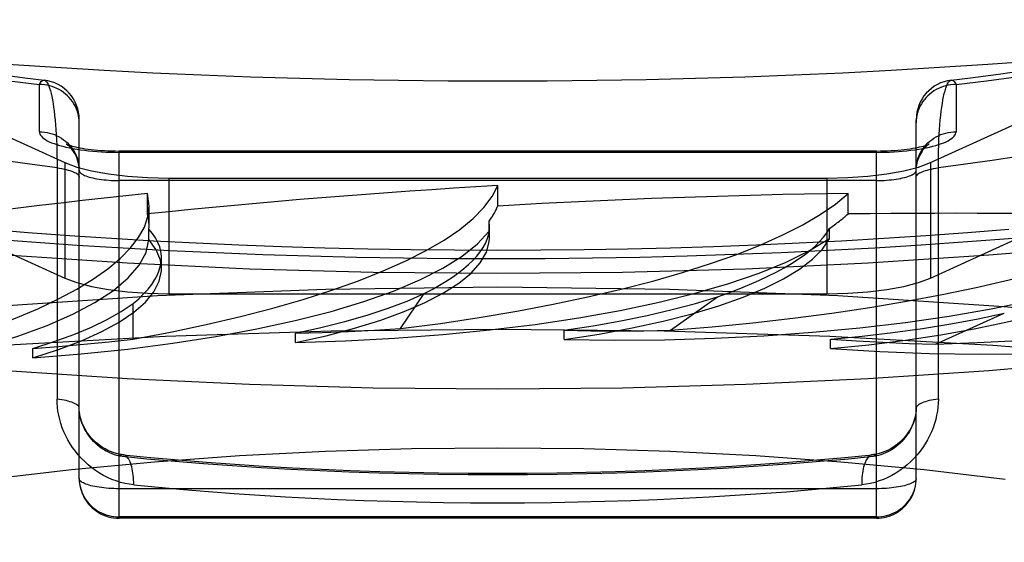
# Model space of a CAD drawing. Header units: inches. Extents: x 0 to 179, y 0 to 116.
# Tile 142 of 234: x 34.429 to 34.676, y 82.81 to 82.941. Entities that reach past the tile are written whole.
import ezdxf

# ---------------------------------------------------------------- set-up
doc = ezdxf.new("R2010")
doc.units = ezdxf.units.IN
doc.header["$LTSCALE"] = 9.842105
doc.header["$MEASUREMENT"] = 0
doc.linetypes.add('HIDDEN', pattern=[0.2, 0.1, -0.1])
doc.layers.get('0').update_dxf_attribs({"linetype": 'CONTINUOUS'})
doc.layers.add('DEFAULT_2', color=8, linetype='HIDDEN')

msp = doc.modelspace()

# ---------------------------------------------------------------- linework, layer by layer
at = {"color": 7, "linetype": 'Continuous'}
for p, q in [((34.70135, 82.88473), (34.67171, 82.88218)), ((34.45546, 82.88018), (34.4252, 82.88218)), ((34.70135, 82.85575), (34.67171, 82.8532)), ((34.45546, 82.8512), (34.4252, 82.8532))]:
    msp.add_line(p, q, dxfattribs=at)
for points in [[(34.54846, 82.92584), (34.53602, 82.92588), (34.5236, 82.92601), (34.51119, 82.92622), (34.49881, 82.92651), (34.48646, 82.92689), (34.47415, 82.92735), (34.46189, 82.9279), (34.4497, 82.92853), (34.43757, 82.92924), (34.42552, 82.93003), (34.41355, 82.9309), (34.40167, 82.93186), (34.3899, 82.93289), (34.37823, 82.934), (34.36668, 82.9352), (34.35526, 82.93647), (34.34396, 82.93781), (34.33281, 82.93924), (34.32181, 82.94074), (34.31096, 82.94231), (34.30027, 82.94396), (34.28975, 82.94567), (34.27941, 82.94746)], [(34.68336, 82.9309), (34.6714, 82.93003), (34.65934, 82.92924), (34.64721, 82.92853), (34.63502, 82.9279), (34.62276, 82.92735), (34.61046, 82.92689), (34.59811, 82.92651), (34.58572, 82.92622), (34.57332, 82.92601), (34.56089, 82.92588), (34.54846, 82.92584)], [(34.42001, 82.88644), (34.43145, 82.88556), (34.44295, 82.88476)], [(34.64307, 82.88409), (34.65472, 82.88481), (34.6663, 82.88562)], [(34.6663, 82.88562), (34.67781, 82.88651)], [(34.44295, 82.88476), (34.45452, 82.88405), (34.46614, 82.88342), (34.47781, 82.88288), (34.48952, 82.88242), (34.50126, 82.88204), (34.51304, 82.88175), (34.52483, 82.88154), (34.53664, 82.88141), (34.54846, 82.88137)], [(34.54846, 82.88137), (34.56036, 82.88141), (34.57226, 82.88154), (34.58414, 82.88175), (34.596, 82.88205), (34.60783, 82.88243), (34.61962, 82.8829), (34.63137, 82.88345), (34.64307, 82.88409)], [(34.67171, 82.88218), (34.64145, 82.88018), (34.61072, 82.87874), (34.57975, 82.87788), (34.54846, 82.87759)], [(34.54846, 82.87759), (34.51717, 82.87788), (34.48619, 82.87874), (34.45546, 82.88018)], [(34.54846, 82.84861), (34.51717, 82.8489), (34.48619, 82.84976), (34.45546, 82.8512)], [(34.67171, 82.8532), (34.64145, 82.8512), (34.61072, 82.84976), (34.57975, 82.8489), (34.54846, 82.84861)]]:
    msp.add_lwpolyline(points, dxfattribs=at)
at = {"layer": 'DEFAULT_2', "color": 8, "linetype": 'HIDDEN'}
for p, q in [((34.32463, 82.95787), (34.43983, 82.90546)), ((34.65708, 82.90546), (34.77228, 82.95787)), ((34.32463, 82.92889), (34.43983, 82.87648)), ((34.65708, 82.87648), (34.77228, 82.92889)), ((34.43346, 82.91318), (34.43346, 82.92503)), ((34.66346, 82.92503), (34.66346, 82.91318)), ((34.44346, 82.82624), (34.44346, 82.91619)), ((34.65346, 82.82624), (34.65346, 82.91619)), ((34.45346, 82.81624), (34.45346, 82.90834)), ((34.64346, 82.90834), (34.45346, 82.90834)), ((34.64346, 82.908), (34.45346, 82.908)), ((34.64346, 82.81624), (34.64346, 82.90834)), ((34.43789, 82.90556), (34.4379, 82.84614)), ((34.43983, 82.90546), (34.43983, 82.87648)), ((34.65708, 82.90546), (34.65708, 82.87648)), ((34.64346, 82.90093), (34.45346, 82.90093)), ((34.46591, 82.90153), (34.46591, 82.87255)), ((34.46591, 82.90153), (34.63101, 82.90153)), ((34.63101, 82.90153), (34.63101, 82.87255)), ((34.54846, 82.89453), (34.54846, 82.89967)), ((34.46055, 82.89254), (34.46055, 82.89768)), ((34.46099, 82.89454), (34.46055, 82.89768)), ((34.63636, 82.89254), (34.63636, 82.89768)), ((34.46099, 82.88953), (34.46099, 82.89452)), ((34.54629, 82.88821), (34.54629, 82.89078)), ((34.54642, 82.88934), (34.54629, 82.89078)), ((34.46096, 82.88875), (34.46099, 82.88953)), ((34.46096, 82.88618), (34.46096, 82.88875)), ((34.54642, 82.8867), (34.54629, 82.88821)), ((34.54642, 82.88671), (34.54642, 82.88933)), ((34.63169, 82.88637), (34.63169, 82.88894)), ((34.46409, 82.8788), (34.46409, 82.88154)), ((34.46591, 82.87255), (34.63101, 82.87255)), ((34.52404, 82.8638), (34.53003, 82.8726)), ((34.59183, 82.86337), (34.60364, 82.87177)), ((34.45699, 82.86118), (34.45699, 82.87011)), ((34.65831, 82.8599), (34.67557, 82.86764)), ((34.5651, 82.86106), (34.5651, 82.86339)), ((34.4977, 82.86028), (34.4977, 82.86262)), ((34.632, 82.85879), (34.632, 82.86112)), ((34.43184, 82.85649), (34.43184, 82.85883)), ((34.44346, 82.82624), (34.44348, 82.82556)), ((34.65343, 82.82558), (34.65346, 82.82624)), ((34.64346, 82.82366), (34.45346, 82.82366)), ((34.65337, 82.82492), (34.65343, 82.82561)), ((34.64346, 82.81658), (34.45346, 82.81658)), ((34.64346, 82.81624), (34.45346, 82.81624))]:
    msp.add_line(p, q, dxfattribs=at)
for points in [[(34.42284, 82.92763), (34.42983, 82.92672), (34.43465, 82.92612)], [(34.66226, 82.92612), (34.66709, 82.92672), (34.67408, 82.92763), (34.68095, 82.9286)], [(34.42585, 82.92596), (34.43346, 82.92503)], [(34.43346, 82.92503), (34.43368, 82.92542), (34.4339, 82.92573), (34.43413, 82.92595), (34.43435, 82.92608), (34.43457, 82.92613), (34.43465, 82.92612)], [(34.44346, 82.91537), (34.44343, 82.916), (34.44337, 82.91663), (34.44326, 82.91726), (34.44312, 82.91787), (34.44293, 82.91848), (34.4427, 82.91907), (34.44242, 82.91964), (34.44212, 82.9202), (34.44177, 82.92074), (34.44139, 82.92125), (34.44097, 82.92174), (34.44053, 82.9222), (34.44005, 82.92263), (34.43954, 82.92304), (34.43901, 82.9234), (34.43846, 82.92374), (34.43788, 82.92404), (34.43728, 82.9243), (34.43667, 82.92452), (34.43604, 82.9247), (34.43541, 82.92485), (34.43476, 82.92495), (34.43411, 82.92501), (34.43346, 82.92503)], [(34.43465, 82.92612), (34.43479, 82.92609), (34.43501, 82.92596), (34.43522, 82.92575), (34.43544, 82.92545), (34.43564, 82.92508), (34.43584, 82.92462), (34.43603, 82.92408), (34.43622, 82.92346), (34.4364, 82.92278), (34.43657, 82.92202), (34.43674, 82.92119), (34.43689, 82.92029), (34.43703, 82.91933), (34.43717, 82.91832), (34.43729, 82.91724), (34.4374, 82.91611), (34.43751, 82.91494), (34.4376, 82.91371), (34.43768, 82.91244), (34.43774, 82.91113), (34.4378, 82.90978), (34.43784, 82.9084), (34.43787, 82.90699), (34.43789, 82.90556)], [(34.66346, 82.92503), (34.6628, 82.92501), (34.66215, 82.92495), (34.66151, 82.92485), (34.66087, 82.9247), (34.66024, 82.92452), (34.65963, 82.9243), (34.65903, 82.92404), (34.65846, 82.92374), (34.6579, 82.9234), (34.65737, 82.92304), (34.65686, 82.92263), (34.65639, 82.9222), (34.65594, 82.92174), (34.65552, 82.92125), (34.65514, 82.92074), (34.6548, 82.9202), (34.65449, 82.91964), (34.65422, 82.91907), (34.65399, 82.91848), (34.6538, 82.91787), (34.65365, 82.91726), (34.65354, 82.91663), (34.65348, 82.916), (34.65346, 82.91537)], [(34.65902, 82.84614), (34.65902, 82.90556), (34.65904, 82.90699), (34.65907, 82.9084), (34.65911, 82.90978), (34.65917, 82.91113), (34.65924, 82.91244), (34.65932, 82.91371), (34.65941, 82.91494), (34.65951, 82.91611), (34.65962, 82.91724), (34.65974, 82.91832), (34.65988, 82.91933), (34.66002, 82.92029), (34.66018, 82.92119), (34.66034, 82.92202), (34.66051, 82.92278), (34.66069, 82.92346), (34.66088, 82.92408), (34.66107, 82.92462), (34.66127, 82.92508), (34.66148, 82.92545), (34.66169, 82.92575), (34.6619, 82.92596), (34.66212, 82.92609), (34.66226, 82.92612)], [(34.66226, 82.92612), (34.66234, 82.92613), (34.66256, 82.92608), (34.66279, 82.92595), (34.66301, 82.92573), (34.66323, 82.92542), (34.66346, 82.92503)], [(34.66346, 82.92503), (34.67107, 82.92596), (34.67856, 82.92694)], [(34.43346, 82.91318), (34.43349, 82.91289), (34.43358, 82.9126), (34.43374, 82.91231), (34.43396, 82.91203), (34.43424, 82.91174), (34.43458, 82.91147), (34.43498, 82.9112), (34.43544, 82.91093), (34.43595, 82.91067), (34.43652, 82.91042), (34.43714, 82.91018), (34.43782, 82.90995), (34.43854, 82.90973), (34.43931, 82.90952), (34.44013, 82.90932), (34.44099, 82.90913), (34.44188, 82.90895), (34.44282, 82.90879), (34.44378, 82.90865), (34.44478, 82.90851), (34.44581, 82.90839), (34.44685, 82.90829), (34.44792, 82.9082), (34.44901, 82.90813), (34.45011, 82.90807), (34.45122, 82.90803), (34.45234, 82.90801), (34.45346, 82.908)], [(34.43346, 82.91318), (34.43411, 82.91316), (34.43476, 82.91309), (34.43541, 82.91299), (34.43604, 82.91285), (34.43667, 82.91266), (34.43728, 82.91244), (34.43788, 82.91218), (34.43846, 82.91188), (34.43901, 82.91155), (34.43954, 82.91118), (34.44005, 82.91078), (34.44053, 82.91035), (34.44097, 82.90989), (34.44139, 82.9094), (34.44177, 82.90888), (34.44212, 82.90835), (34.44242, 82.90779), (34.4427, 82.90721), (34.44293, 82.90662), (34.44312, 82.90602), (34.44326, 82.9054), (34.44337, 82.90478), (34.44343, 82.90415)], [(34.64346, 82.908), (34.64458, 82.90801), (34.64569, 82.90803), (34.6468, 82.90807), (34.6479, 82.90813), (34.64899, 82.9082), (34.65006, 82.90829), (34.65111, 82.90839), (34.65213, 82.90851), (34.65313, 82.90865), (34.6541, 82.90879), (34.65503, 82.90895), (34.65593, 82.90913), (34.65678, 82.90932), (34.6576, 82.90952), (34.65837, 82.90973), (34.65909, 82.90995), (34.65977, 82.91018), (34.66039, 82.91042), (34.66096, 82.91067), (34.66148, 82.91093), (34.66193, 82.9112), (34.66233, 82.91147), (34.66268, 82.91174), (34.66296, 82.91203), (34.66317, 82.91231), (34.66333, 82.9126), (34.66342, 82.91289), (34.66346, 82.91318)], [(34.65346, 82.90352), (34.65348, 82.90415), (34.65354, 82.90478), (34.65365, 82.9054), (34.6538, 82.90602), (34.65399, 82.90662), (34.65422, 82.90721), (34.65449, 82.90779), (34.6548, 82.90835), (34.65514, 82.90888), (34.65552, 82.9094), (34.65594, 82.90989), (34.65639, 82.91035), (34.65686, 82.91078), (34.65737, 82.91118), (34.6579, 82.91155), (34.65846, 82.91188), (34.65903, 82.91218), (34.65963, 82.91244), (34.66024, 82.91266), (34.66087, 82.91285), (34.66151, 82.91299), (34.66215, 82.91309), (34.6628, 82.91316), (34.66346, 82.91318)], [(34.44346, 82.90352), (34.44343, 82.90417), (34.44336, 82.90482), (34.44323, 82.90546), (34.44306, 82.90609), (34.44285, 82.90669), (34.44261, 82.90724), (34.44234, 82.90775), (34.44205, 82.9082), (34.44177, 82.90859), (34.4415, 82.90893), (34.44125, 82.90921), (34.44102, 82.90943), (34.44081, 82.90962), (34.44064, 82.90976), (34.44048, 82.90988), (34.44036, 82.90996), (34.44027, 82.91002), (34.4402, 82.91006), (34.44017, 82.91008), (34.44017, 82.91008)], [(34.44017, 82.91008), (34.44017, 82.91008), (34.4402, 82.91006), (34.44028, 82.91003), (34.44039, 82.90998), (34.44055, 82.90992), (34.44076, 82.90985), (34.44101, 82.90977), (34.44132, 82.90968), (34.44168, 82.90958), (34.44209, 82.90947), (34.44256, 82.90936), (34.44309, 82.90925), (34.44366, 82.90914), (34.44429, 82.90903), (34.44496, 82.90892), (34.44568, 82.90882), (34.44643, 82.90873), (34.44723, 82.90864), (34.44806, 82.90856), (34.44891, 82.9085), (34.44979, 82.90844), (34.45069, 82.9084), (34.4516, 82.90837), (34.45253, 82.90835), (34.45346, 82.90834)], [(34.64346, 82.90834), (34.64438, 82.90835), (34.6453, 82.90837), (34.64621, 82.9084), (34.6471, 82.90844), (34.64798, 82.9085), (34.64883, 82.90856), (34.64966, 82.90864), (34.65045, 82.90872), (34.65121, 82.90882), (34.65192, 82.90892), (34.6526, 82.90902), (34.65322, 82.90913), (34.6538, 82.90924), (34.65432, 82.90935), (34.65479, 82.90946), (34.65521, 82.90957), (34.65557, 82.90967), (34.65588, 82.90976), (34.65614, 82.90985), (34.65635, 82.90992), (34.65651, 82.90998), (34.65663, 82.91003), (34.6567, 82.91006)], [(34.6567, 82.91006), (34.65674, 82.91008), (34.65675, 82.91008), (34.65672, 82.91007), (34.65667, 82.91004), (34.65658, 82.90998), (34.65648, 82.90991), (34.65635, 82.90982), (34.6562, 82.9097), (34.65603, 82.90955), (34.65583, 82.90938), (34.65562, 82.90916), (34.6554, 82.90891), (34.65516, 82.90862), (34.65492, 82.90829), (34.65467, 82.90792), (34.65443, 82.90749), (34.65421, 82.90703), (34.654, 82.90652), (34.65381, 82.90597), (34.65366, 82.90539), (34.65355, 82.90478), (34.65348, 82.90416)], [(34.4379, 82.9041), (34.43107, 82.90501), (34.42435, 82.90597), (34.41775, 82.90699)], [(34.43983, 82.90546), (34.44288, 82.90432), (34.44652, 82.90337), (34.45083, 82.90258), (34.45558, 82.902), (34.46059, 82.90166), (34.46591, 82.90153)], [(34.63101, 82.90153), (34.63633, 82.90166), (34.64133, 82.902), (34.64609, 82.90258), (34.65039, 82.90337), (34.65403, 82.90432), (34.65708, 82.90546)], [(34.67916, 82.90699), (34.67256, 82.90597), (34.66585, 82.90501), (34.65902, 82.9041)], [(34.4379, 82.9041), (34.43851, 82.90401), (34.43909, 82.90392), (34.43965, 82.90381), (34.44018, 82.9037), (34.44068, 82.90357), (34.44114, 82.90344), (34.44157, 82.90329), (34.44195, 82.90315), (34.4423, 82.90299), (34.4426, 82.90283), (34.44286, 82.90266), (34.44307, 82.90249), (34.44324, 82.90232), (34.44336, 82.90214), (34.44343, 82.90196), (34.44346, 82.90178)], [(34.44346, 82.90352), (34.44348, 82.90335), (34.44354, 82.90318), (34.44365, 82.90301), (34.4438, 82.90285), (34.44399, 82.90269), (34.44422, 82.90253), (34.44449, 82.90237), (34.4448, 82.90222), (34.44514, 82.90208), (34.44552, 82.90194), (34.44594, 82.90181), (34.44639, 82.90169), (34.44686, 82.90157), (34.44737, 82.90146), (34.4479, 82.90137), (34.44846, 82.90128), (34.44903, 82.9012), (34.44963, 82.90113), (34.45024, 82.90107), (34.45087, 82.90102), (34.45151, 82.90098), (34.45215, 82.90095), (34.4528, 82.90093), (34.45346, 82.90093)], [(34.64346, 82.90093), (34.64411, 82.90093), (34.64476, 82.90095), (34.64541, 82.90098), (34.64604, 82.90102), (34.64667, 82.90107), (34.64728, 82.90113), (34.64788, 82.9012), (34.64846, 82.90128), (34.64901, 82.90137), (34.64954, 82.90146), (34.65005, 82.90157), (34.65053, 82.90169), (34.65097, 82.90181), (34.65139, 82.90194), (34.65177, 82.90208), (34.65212, 82.90222), (34.65242, 82.90237), (34.6527, 82.90253), (34.65293, 82.90269), (34.65312, 82.90285), (34.65326, 82.90301), (34.65337, 82.90318), (34.65343, 82.90335), (34.65346, 82.90352)], [(34.65346, 82.90178), (34.65348, 82.90196), (34.65355, 82.90214), (34.65367, 82.90232), (34.65384, 82.90249), (34.65405, 82.90266), (34.65431, 82.90283), (34.65461, 82.90299), (34.65496, 82.90315), (34.65535, 82.90329), (34.65577, 82.90344), (34.65623, 82.90357), (34.65673, 82.9037), (34.65726, 82.90381), (34.65782, 82.90392), (34.65841, 82.90401), (34.65902, 82.9041)], [(34.54846, 82.88341), (34.53759, 82.88345), (34.52674, 82.88356), (34.5159, 82.88374), (34.50508, 82.884), (34.49429, 82.88433), (34.48354, 82.88473), (34.47283, 82.88521), (34.46217, 82.88576), (34.45158, 82.88638), (34.44105, 82.88707), (34.43059, 82.88784), (34.42021, 82.88867)], [(34.43184, 82.85649), (34.44393, 82.85747), (34.45562, 82.85868), (34.46692, 82.86013), (34.47774, 82.86181), (34.48801, 82.86371), (34.49766, 82.86582), (34.50663, 82.86812), (34.51487, 82.87059), (34.52232, 82.87323), (34.52894, 82.87601), (34.53468, 82.87892), (34.53951, 82.88193), (34.54337, 82.88503), (34.54629, 82.88821)], [(34.6767, 82.88867), (34.66632, 82.88784), (34.65587, 82.88707), (34.64534, 82.88638), (34.63474, 82.88576), (34.62408, 82.88521), (34.61338, 82.88473), (34.60262, 82.88433), (34.59183, 82.884), (34.58102, 82.88374), (34.57018, 82.88356), (34.55932, 82.88345), (34.54846, 82.88341)], [(34.36952, 82.8498), (34.38078, 82.8513), (34.39147, 82.85302), (34.40163, 82.85496), (34.41116, 82.8571), (34.41999, 82.85944), (34.42809, 82.86194), (34.43538, 82.86461), (34.44184, 82.86741), (34.4474, 82.87035), (34.45206, 82.87338), (34.45575, 82.8765), (34.45849, 82.87969), (34.46022, 82.88291), (34.46096, 82.88618)], [(34.46409, 82.8788), (34.46383, 82.88095), (34.46279, 82.88357), (34.46096, 82.88618)], [(34.4977, 82.86028), (34.50542, 82.86203), (34.51255, 82.86392), (34.51911, 82.86596), (34.52503, 82.86811), (34.53029, 82.87038), (34.53485, 82.87275), (34.53868, 82.87521), (34.54176, 82.87773), (34.54407, 82.88031), (34.54561, 82.88293), (34.54635, 82.88556), (34.54642, 82.8867)], [(34.4977, 82.86028), (34.51026, 82.8607), (34.52258, 82.86137), (34.53469, 82.86229), (34.54647, 82.86346), (34.55786, 82.86487), (34.56878, 82.86651), (34.57915, 82.86837), (34.58893, 82.87043), (34.59803, 82.87269), (34.60642, 82.87514), (34.61402, 82.87774), (34.6208, 82.8805), (34.62668, 82.88337), (34.63169, 82.88637)], [(34.5651, 82.86106), (34.57388, 82.86243), (34.58217, 82.86397), (34.58999, 82.86568), (34.59727, 82.86754), (34.60397, 82.86954), (34.61005, 82.87167), (34.61547, 82.87391), (34.6202, 82.87626), (34.62421, 82.87869), (34.62747, 82.8812), (34.62996, 82.88376), (34.63169, 82.88637)], [(34.5651, 82.86106), (34.57775, 82.8609), (34.59033, 82.86101), (34.60288, 82.86137), (34.61527, 82.86199), (34.62742, 82.86287), (34.63928, 82.86399), (34.65074, 82.86536), (34.66175, 82.86695), (34.67224, 82.86877), (34.68213, 82.8708), (34.69137, 82.87302), (34.69989, 82.87543), (34.70761, 82.87799), (34.71456, 82.88072)], [(34.632, 82.85879), (34.64157, 82.85975), (34.65076, 82.86089), (34.65961, 82.86222), (34.66803, 82.86373), (34.67597, 82.86539), (34.68338, 82.86722), (34.69023, 82.86918), (34.69646, 82.87128), (34.70204, 82.8735), (34.70694, 82.87582), (34.71111, 82.87823), (34.71456, 82.88072)], [(34.43184, 82.85649), (34.43827, 82.85856), (34.44402, 82.86075), (34.44912, 82.86304), (34.4535, 82.86543), (34.45715, 82.86791), (34.46006, 82.87044), (34.46218, 82.87303), (34.46353, 82.87566), (34.46407, 82.8783), (34.46409, 82.8788)], [(34.43983, 82.87648), (34.44288, 82.87534), (34.44652, 82.87439), (34.45083, 82.87361), (34.45558, 82.87303), (34.46059, 82.87268), (34.46591, 82.87255)], [(34.63101, 82.87255), (34.63633, 82.87268), (34.64133, 82.87303), (34.64609, 82.87361), (34.65039, 82.87439), (34.65403, 82.87534), (34.65708, 82.87648)], [(34.54846, 82.87417), (34.50537, 82.87361), (34.4631, 82.87199), (34.42146, 82.86929), (34.38103, 82.86555), (34.34223, 82.86079), (34.30539, 82.85508), (34.27092, 82.84846), (34.2391, 82.841), (34.21028, 82.83276), (34.18469, 82.82384), (34.16263, 82.81431), (34.14426, 82.80426), (34.12981, 82.7938), (34.11936, 82.78302), (34.11308, 82.77203), (34.11096, 82.76093)], [(34.98596, 82.76093), (34.98383, 82.77203), (34.97755, 82.78302), (34.9671, 82.7938), (34.95265, 82.80426), (34.93428, 82.81431), (34.91222, 82.82384), (34.88664, 82.83276), (34.85782, 82.841), (34.82599, 82.84846), (34.79152, 82.85508), (34.75469, 82.86079), (34.71588, 82.86555), (34.67545, 82.86929), (34.63381, 82.87199), (34.59154, 82.87361), (34.54846, 82.87417)], [(34.49771, 82.86262), (34.50412, 82.86406), (34.51013, 82.86558), (34.51574, 82.86721), (34.52095, 82.86893), (34.52571, 82.87072), (34.53003, 82.8726)], [(34.56512, 82.8634), (34.57239, 82.86452), (34.57933, 82.86575), (34.58595, 82.8671), (34.59222, 82.86856), (34.59812, 82.87011), (34.60364, 82.87177)], [(34.632, 82.85879), (34.64435, 82.85807), (34.65681, 82.8576), (34.66941, 82.8574), (34.68203, 82.85746), (34.69459, 82.85777), (34.70702, 82.85834), (34.71922, 82.85917), (34.73114, 82.86025), (34.74268, 82.86157), (34.75378, 82.86312), (34.76437, 82.8649), (34.77438, 82.86689), (34.78371, 82.86906), (34.79238, 82.87144)], [(34.43185, 82.85883), (34.4372, 82.86053), (34.44209, 82.86231), (34.44653, 82.86416), (34.4505, 82.86608), (34.45399, 82.86807), (34.45699, 82.87011)], [(34.63201, 82.86113), (34.63993, 82.86191), (34.64759, 82.86281), (34.65502, 82.86384), (34.66217, 82.86499), (34.66902, 82.86626), (34.67557, 82.86764)], [(34.54846, 82.8636), (34.50665, 82.86315), (34.46514, 82.86181), (34.42419, 82.85959), (34.38409, 82.8565), (34.34512, 82.85256), (34.30753, 82.84781), (34.27159, 82.84226), (34.23754, 82.83597), (34.20561, 82.82897), (34.17603, 82.82132), (34.14899, 82.81305), (34.12468, 82.80424), (34.10326, 82.79494), (34.08489, 82.78521), (34.06968, 82.77512), (34.05774, 82.76474), (34.04916, 82.75415), (34.04398, 82.7434), (34.04225, 82.73258)], [(34.49771, 82.86262), (34.50438, 82.86281), (34.51098, 82.86307), (34.51754, 82.8634), (34.52404, 82.8638)], [(35.05466, 82.73258), (35.05293, 82.7434), (35.04776, 82.75415), (35.03917, 82.76474), (35.02723, 82.77512), (35.01202, 82.78521), (34.99365, 82.79494), (34.97223, 82.80424), (34.94792, 82.81305), (34.92088, 82.82132), (34.8913, 82.82897), (34.85937, 82.83597), (34.82532, 82.84226), (34.78938, 82.84781), (34.7518, 82.85256), (34.71282, 82.8565), (34.67272, 82.85959), (34.63177, 82.86181), (34.59026, 82.86315), (34.54846, 82.8636)], [(34.56512, 82.8634), (34.5718, 82.86328), (34.57848, 82.86324), (34.58516, 82.86327), (34.59183, 82.86337)], [(34.43185, 82.85883), (34.43829, 82.85932), (34.44462, 82.85987), (34.45085, 82.86049), (34.45699, 82.86118)], [(34.63201, 82.86113), (34.63852, 82.86071), (34.64507, 82.86037), (34.65167, 82.8601), (34.65831, 82.8599)], [(34.44346, 82.84383), (34.44343, 82.844), (34.44336, 82.84418), (34.44324, 82.84436), (34.44307, 82.84453), (34.44286, 82.84471), (34.4426, 82.84487), (34.4423, 82.84503), (34.44195, 82.84519), (34.44157, 82.84534), (34.44114, 82.84548), (34.44068, 82.84562), (34.44018, 82.84574), (34.43965, 82.84586), (34.43909, 82.84596), (34.43851, 82.84606), (34.4379, 82.84614)], [(34.45712, 82.82462), (34.45602, 82.82476), (34.45491, 82.82497), (34.45381, 82.82525), (34.45272, 82.82559), (34.45164, 82.826), (34.45058, 82.82646), (34.44954, 82.82699), (34.44853, 82.82758), (34.44755, 82.82822), (34.44661, 82.82891), (34.4457, 82.82965), (34.44483, 82.83044), (34.444, 82.83127), (34.44322, 82.83214), (34.44249, 82.83304), (34.44181, 82.83397), (34.44118, 82.83493), (34.44061, 82.83591), (34.44009, 82.83691), (34.43962, 82.83792), (34.43921, 82.83895), (34.43886, 82.83998), (34.43856, 82.84102), (34.43832, 82.84206), (34.43813, 82.8431), (34.438, 82.84413), (34.43792, 82.84514), (34.4379, 82.84614)], [(34.65902, 82.84614), (34.65899, 82.84514), (34.65891, 82.84413), (34.65878, 82.8431), (34.65859, 82.84206), (34.65835, 82.84102), (34.65805, 82.83998), (34.6577, 82.83895), (34.65729, 82.83792), (34.65682, 82.83691), (34.65631, 82.83591), (34.65573, 82.83493), (34.6551, 82.83397), (34.65442, 82.83304), (34.65369, 82.83214), (34.65291, 82.83127), (34.65208, 82.83044), (34.65121, 82.82965), (34.65031, 82.82891), (34.64936, 82.82822), (34.64838, 82.82758), (34.64737, 82.82699), (34.64633, 82.82646), (34.64527, 82.826), (34.64419, 82.82559), (34.6431, 82.82525), (34.642, 82.82497), (34.6409, 82.82476), (34.63979, 82.82462)], [(34.65902, 82.84614), (34.65841, 82.84606), (34.65782, 82.84596), (34.65726, 82.84586), (34.65673, 82.84574), (34.65623, 82.84562), (34.65577, 82.84548), (34.65535, 82.84534), (34.65496, 82.84519), (34.65461, 82.84503), (34.65431, 82.84487), (34.65405, 82.84471), (34.65384, 82.84453), (34.65367, 82.84436), (34.65355, 82.84418), (34.65348, 82.844), (34.65346, 82.84383)], [(34.45346, 82.83187), (34.45288, 82.832), (34.45231, 82.83217), (34.45173, 82.83237), (34.45117, 82.83261), (34.4506, 82.83287), (34.45005, 82.83317), (34.44951, 82.83349), (34.44899, 82.83385), (34.44848, 82.83423), (34.44799, 82.83463), (34.44751, 82.83506), (34.44706, 82.83551), (34.44663, 82.83598), (34.44623, 82.83646), (34.44584, 82.83696), (34.44549, 82.83748), (34.44516, 82.838), (34.44487, 82.83852), (34.4446, 82.83906), (34.44435, 82.8396), (34.44414, 82.84014), (34.44396, 82.84068), (34.4438, 82.84122), (34.44368, 82.84176), (34.44358, 82.84229), (34.44351, 82.84281), (34.44347, 82.84332), (34.44346, 82.84382)], [(34.45447, 82.83216), (34.4541, 82.8322), (34.4534, 82.83232), (34.4527, 82.83249), (34.45199, 82.8327), (34.4513, 82.83297), (34.45061, 82.83327), (34.44995, 82.83362), (34.4493, 82.834), (34.44869, 82.83442), (34.4481, 82.83487), (34.44755, 82.83534), (34.44703, 82.83584), (34.44655, 82.83635), (34.4461, 82.83687), (34.44569, 82.8374), (34.44532, 82.83794), (34.44499, 82.83849), (34.44469, 82.83903), (34.44443, 82.83957), (34.4442, 82.8401), (34.44401, 82.84063), (34.44384, 82.84116), (34.44371, 82.84168), (34.4436, 82.84219), (34.44353, 82.8427), (34.44348, 82.84319), (34.44346, 82.84368), (34.44346, 82.84382)], [(34.65346, 82.84382), (34.65345, 82.84366), (34.65343, 82.84317), (34.65338, 82.84268), (34.6533, 82.84217), (34.6532, 82.84166), (34.65306, 82.84114), (34.6529, 82.84061), (34.6527, 82.84008), (34.65247, 82.83954), (34.65221, 82.839), (34.65191, 82.83846), (34.65157, 82.83792), (34.6512, 82.83738), (34.6508, 82.83685), (34.65035, 82.83633), (34.64987, 82.83582), (34.64935, 82.83533), (34.6488, 82.83486), (34.64821, 82.83441), (34.64759, 82.83399), (34.64695, 82.83361), (34.64628, 82.83326), (34.6456, 82.83296), (34.6449, 82.8327), (34.6442, 82.83248), (34.64349, 82.83232), (34.64279, 82.8322), (34.64244, 82.83216)], [(34.65346, 82.84382), (34.65344, 82.84332), (34.6534, 82.84281), (34.65333, 82.84229), (34.65324, 82.84176), (34.65311, 82.84122), (34.65296, 82.84068), (34.65277, 82.84014), (34.65256, 82.8396), (34.65232, 82.83906), (34.65205, 82.83852), (34.65175, 82.838), (34.65142, 82.83748), (34.65107, 82.83696), (34.65069, 82.83646), (34.65028, 82.83598), (34.64985, 82.83551), (34.6494, 82.83506), (34.64893, 82.83463), (34.64843, 82.83423), (34.64792, 82.83385), (34.6474, 82.83349), (34.64686, 82.83317), (34.64631, 82.83287), (34.64575, 82.83261), (34.64518, 82.83237), (34.64461, 82.83217), (34.64403, 82.832), (34.64346, 82.83187)], [(34.28818, 82.78895), (34.29749, 82.79416), (34.30835, 82.79917), (34.32068, 82.80393), (34.3344, 82.80842), (34.34944, 82.81262), (34.36573, 82.81651), (34.38317, 82.82006), (34.40172, 82.82325), (34.4212, 82.82606), (34.44148, 82.82845), (34.46238, 82.83043), (34.48371, 82.83196), (34.50529, 82.83306), (34.52684, 82.83371), (34.54846, 82.83392)], [(34.54846, 82.83392), (34.57009, 82.83371), (34.59166, 82.83305), (34.61325, 82.83196), (34.63459, 82.83043), (34.65549, 82.82845), (34.67577, 82.82605)], [(34.45447, 82.83216), (34.45441, 82.83216), (34.45417, 82.83215), (34.45394, 82.8321), (34.4537, 82.832), (34.45346, 82.83187)], [(34.45346, 82.83187), (34.46046, 82.83118), (34.46753, 82.83055), (34.47467, 82.82997), (34.48187, 82.82945), (34.48913, 82.82898), (34.49644, 82.82856), (34.50379, 82.8282), (34.51118, 82.82789), (34.5186, 82.82764), (34.52604, 82.82745), (34.5335, 82.82731), (34.54098, 82.82722), (34.54846, 82.8272), (34.55594, 82.82722), (34.56342, 82.82731), (34.57088, 82.82745), (34.57833, 82.82764), (34.58575, 82.82789), (34.59314, 82.8282), (34.60049, 82.82856), (34.6078, 82.82898), (34.61505, 82.82945), (34.62226, 82.82997), (34.6294, 82.83055), (34.63646, 82.83118), (34.64346, 82.83187)], [(34.45712, 82.82462), (34.45712, 82.82524), (34.45709, 82.82586), (34.45705, 82.82645), (34.457, 82.82703), (34.45693, 82.82759), (34.45685, 82.82813), (34.45675, 82.82864), (34.45663, 82.82912), (34.45651, 82.82958), (34.45637, 82.83), (34.45621, 82.83039), (34.45605, 82.83074), (34.45587, 82.83106), (34.45569, 82.83134), (34.45549, 82.83158), (34.45529, 82.83178), (34.45508, 82.83194), (34.45486, 82.83205), (34.45464, 82.83213), (34.45447, 82.83216)], [(34.45447, 82.83216), (34.46138, 82.83148), (34.46836, 82.83086), (34.47541, 82.83029), (34.48253, 82.82977), (34.48971, 82.8293), (34.49694, 82.82889), (34.50421, 82.82853), (34.51153, 82.82823), (34.51887, 82.82798), (34.52625, 82.82779), (34.53364, 82.82765), (34.54104, 82.82756), (34.54845, 82.82754), (34.55587, 82.82756), (34.56327, 82.82765), (34.57066, 82.82779), (34.57804, 82.82798), (34.58538, 82.82823), (34.5927, 82.82853), (34.59997, 82.82889), (34.6072, 82.8293), (34.61438, 82.82977), (34.6215, 82.83029), (34.62855, 82.83086), (34.63553, 82.83148), (34.64244, 82.83216)], [(34.64244, 82.83216), (34.64228, 82.83213), (34.64205, 82.83205), (34.64183, 82.83194), (34.64162, 82.83178), (34.64142, 82.83158), (34.64122, 82.83134), (34.64104, 82.83106), (34.64086, 82.83074), (34.6407, 82.83039), (34.64055, 82.83), (34.64041, 82.82958), (34.64028, 82.82912), (34.64017, 82.82864), (34.64007, 82.82813), (34.63998, 82.82759), (34.63991, 82.82703), (34.63986, 82.82645), (34.63982, 82.82586), (34.6398, 82.82524), (34.63979, 82.82462)], [(34.64346, 82.83187), (34.64322, 82.832), (34.64298, 82.8321), (34.64274, 82.83215), (34.64251, 82.83216), (34.64244, 82.83216)], [(34.44346, 82.82624), (34.44348, 82.82561), (34.44355, 82.82489)], [(34.45346, 82.82366), (34.4528, 82.82366), (34.45215, 82.82368), (34.45151, 82.8237), (34.45087, 82.82374), (34.45024, 82.82379), (34.44963, 82.82385), (34.44903, 82.82392), (34.44846, 82.824), (34.4479, 82.82409), (34.44737, 82.82419), (34.44686, 82.8243), (34.44639, 82.82441), (34.44594, 82.82454), (34.44552, 82.82467), (34.44514, 82.82481), (34.4448, 82.82495), (34.44449, 82.8251), (34.44422, 82.82525), (34.44399, 82.82541), (34.4438, 82.82557), (34.44365, 82.82574), (34.44354, 82.82591), (34.44348, 82.82607), (34.44346, 82.82624)], [(34.65346, 82.82624), (34.65343, 82.82607), (34.65337, 82.82591), (34.65326, 82.82574), (34.65312, 82.82557), (34.65293, 82.82541), (34.65269, 82.82525), (34.65242, 82.8251), (34.65212, 82.82495), (34.65177, 82.82481), (34.65139, 82.82467), (34.65097, 82.82454), (34.65053, 82.82441), (34.65005, 82.8243), (34.64954, 82.82419), (34.64901, 82.82409), (34.64846, 82.824), (34.64788, 82.82392), (34.64728, 82.82385), (34.64667, 82.82379), (34.64604, 82.82374), (34.64541, 82.8237), (34.64476, 82.82368), (34.64411, 82.82366), (34.64346, 82.82366)], [(34.44354, 82.82498), (34.44366, 82.82423), (34.44382, 82.82359), (34.444, 82.823), (34.44421, 82.82243), (34.44449, 82.82182), (34.4448, 82.82124), (34.44511, 82.82074), (34.44544, 82.82027), (34.44582, 82.81978), (34.44625, 82.81931), (34.44674, 82.81884), (34.44725, 82.8184), (34.44775, 82.81803), (34.44826, 82.8177), (34.44883, 82.81738), (34.44942, 82.81709), (34.45005, 82.81684), (34.45071, 82.81663), (34.45139, 82.81646), (34.45209, 82.81634), (34.4528, 82.81627), (34.45346, 82.81624)], [(34.44365, 82.82436), (34.4438, 82.82374), (34.44399, 82.82314), (34.44422, 82.82255), (34.44449, 82.82197), (34.4448, 82.82141), (34.44514, 82.82088), (34.44552, 82.82036), (34.44594, 82.81988), (34.44638, 82.81941), (34.44686, 82.81898), (34.44737, 82.81858), (34.4479, 82.81821), (34.44846, 82.81788), (34.44903, 82.81758), (34.44963, 82.81732), (34.45024, 82.8171), (34.45087, 82.81691), (34.45151, 82.81677), (34.45215, 82.81667), (34.4528, 82.8166), (34.45346, 82.81658)], [(34.45712, 82.82462), (34.46333, 82.82401), (34.46961, 82.82344), (34.47593, 82.82292), (34.48232, 82.82244), (34.48875, 82.822), (34.49522, 82.82161), (34.50173, 82.82127), (34.50826, 82.82097), (34.51483, 82.82071), (34.52144, 82.8205), (34.52812, 82.82034), (34.53486, 82.82022), (34.54163, 82.82015), (34.54846, 82.82012)], [(34.54846, 82.82012), (34.55522, 82.82015), (34.56195, 82.82022), (34.56861, 82.82034), (34.57523, 82.8205), (34.58185, 82.82071), (34.58844, 82.82096), (34.59501, 82.82126), (34.60155, 82.82161), (34.60804, 82.822), (34.61449, 82.82243), (34.62089, 82.82291), (34.62724, 82.82344), (34.63354, 82.824), (34.63979, 82.82462)], [(34.64346, 82.81658), (34.64411, 82.8166), (34.64476, 82.81667), (34.64541, 82.81677), (34.64604, 82.81691), (34.64667, 82.8171), (34.64728, 82.81732), (34.64788, 82.81758), (34.64846, 82.81788), (34.64901, 82.81821), (34.64954, 82.81858), (34.65005, 82.81898), (34.65053, 82.81941), (34.65097, 82.81987), (34.65139, 82.82036), (34.65177, 82.82088), (34.65212, 82.82141), (34.65242, 82.82197), (34.65269, 82.82255), (34.65293, 82.82314), (34.65312, 82.82374), (34.65326, 82.82436), (34.65337, 82.82498)], [(34.64346, 82.81624), (34.64412, 82.81627), (34.64478, 82.81633), (34.64543, 82.81644), (34.64607, 82.81659), (34.6467, 82.81678), (34.64731, 82.81702), (34.64791, 82.81729), (34.64849, 82.8176), (34.64904, 82.81794), (34.64956, 82.81832), (34.65006, 82.81873), (34.65053, 82.81918), (34.65098, 82.81965), (34.65139, 82.82016), (34.65177, 82.82068), (34.65211, 82.82123), (34.65242, 82.8218), (34.65269, 82.8224), (34.65292, 82.82301), (34.65311, 82.82363), (34.65326, 82.82427), (34.65337, 82.82492)]]:
    msp.add_lwpolyline(points, dxfattribs=at)
for centre, start, end in [((34.43346, 82.91619), 0, 83.1553), ((34.66346, 82.91619), 96.8447, 180)]:
    msp.add_arc(centre, 0.01, start, end, dxfattribs=at)
for centre, major_axis, ratio, start_param, end_param in [((34.39086, 82.89456), (0.15837, 0.00993), 0.257874, -1.156305, -0.116454), ((34.54846, 82.76866), (0.50614, 0.03172), 0.257874, 1.554635, 1.729168), ((34.54846, 82.76866), (0.50613, 0.03142), 0.268018, 1.728692, 1.903225), ((34.48391, 82.89959), (0.15837, 0.00972), 0.247786, -1.329886, -0.290035), ((34.54846, 82.76866), (0.50615, 0.03107), 0.247786, 1.381054, 1.555587), ((34.3026, 82.88543), (0.15837, 0.00983), 0.268018, -0.982248, -0.016858), ((34.39086, 82.8894), (0.15837, 0.00972), 0.247786, -0.208781, -0.115503), ((34.54846, 82.76866), (0.50616, 0.0295), 0.238051, 1.207858, 1.382391), ((34.3026, 82.88026), (0.15837, 0.00993), 0.257874, -0.01619, 0.058079), ((34.57892, 82.90036), (0.15837, 0.00923), 0.238051, -1.503082, -0.463231), ((34.48391, 82.89443), (0.15837, 0.00923), 0.238051, -0.381977, -0.288698), ((34.33276, 82.87387), (0.13131, 0.00823), 0.257874, 5.936618, 6.485666), ((34.4151, 82.88178), (0.13131, 0.00806), 0.247786, -0.520148, -0.015351), ((34.50148, 82.88586), (0.13131, 0.00765), 0.238051, -0.693344, -0.144297), ((34.67301, 82.89685), (0.15838, 0.00847), 0.228952, -1.675983, -0.636132)]:
    msp.add_ellipse(centre, major_axis=major_axis, ratio=ratio, start_param=start_param, end_param=end_param, dxfattribs=at)

doc.saveas('drawing.dxf')
